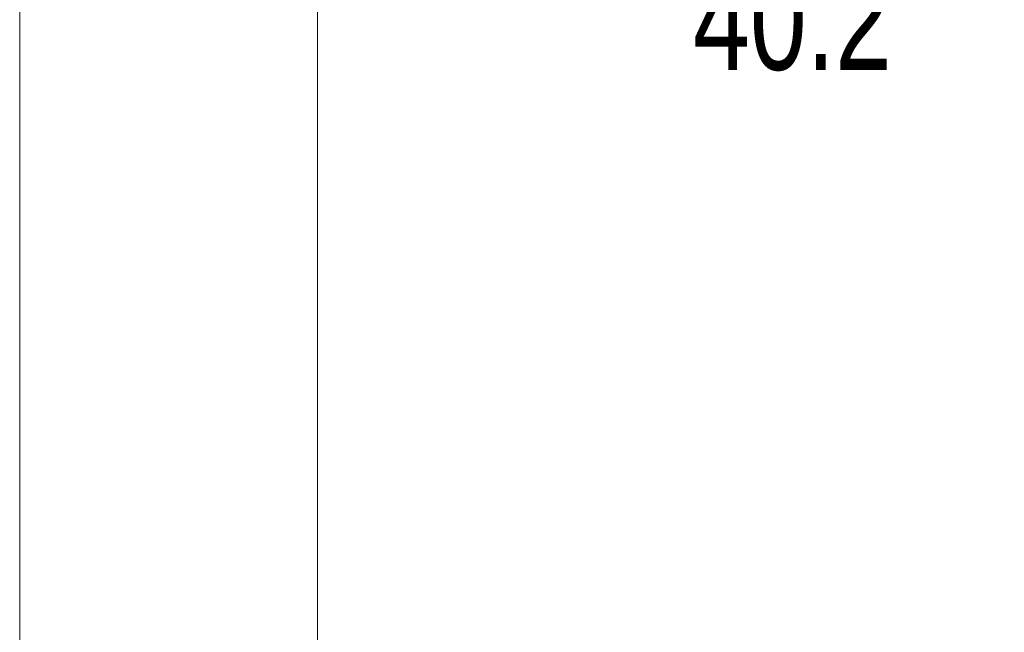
# Model space of a CAD drawing. Header units: millimetres. Extents: x 0 to 863, y 0 to 558.
# Tile 59 of 61: x 733 to 784, y 336 to 368. Entities that reach past the tile are written whole.
import ezdxf

# ---------------------------------------------------------------- set-up
doc = ezdxf.new("R2010")
doc.units = ezdxf.units.MM
doc.styles.add('SLDTEXTSTYLE0', font='TXT', dxfattribs={"width": 0.75})
doc.dimstyles.new('SLDDIMSTYLE0', dxfattribs={"dimtxt": 5.291667, "dimasz": 3.175, "dimexe": 0, "dimexo": 0.0625, "dimgap": 1.322917, "dimtad": 0, "dimtih": 1, "dimtoh": 1, "dimdec": 1, "dimlfac": 2.6, "dimrnd": 1e-09, "dimzin": 12, "dimdsep": 46, "dimtxsty": 'SLDTEXTSTYLE0', "dimsah": 1, "dimcen": 0.09, "dimadec": 0, "dimazin": 3, "dimtfac": 1, "dimtdec": 1, "dimtofl": 0, "dimtmove": 0, "dimatfit": 3, "dimfxl": 1, "dimfrac": 2, "dimtolj": 1, "dimtzin": 12, "dimarcsym": 0})

# ---------------------------------------------------------------- blocks, each defined once
blk = doc.blocks.new('_D_6')
at = {"color": 7, "linetype": 'Continuous', "lineweight": 0}
for p, q in [((768.308, 380.331), (766.699, 380.331)), ((766.699, 380.331), (766.699, 371.923)), ((781.988, 380.331), (783.598, 380.331)), ((783.598, 380.331), (783.598, 371.923)), ((733.351, 334.084), (733.351, 375.775)), ((748.812, 299.552), (748.812, 375.775)), ((733.351, 372.6), (748.812, 372.6)), ((748.812, 372.6), (764.016, 372.6)), ((766.699, 371.923), (768.308, 371.923)), ((783.598, 371.923), (781.988, 371.923))]:
    blk.add_line(p, q, dxfattribs=at)
for points in [[(733.351, 372.6), (736.526, 372.092), (736.526, 373.108)], [(748.812, 372.6), (745.637, 373.108), (745.637, 372.092)]]:
    blk.add_solid(points, dxfattribs=at)
at = {"color": 7, "linetype": 'Continuous', "lineweight": 0, "char_height": 5.2917, "attachment_point": 1, "style": 'SLDTEXTSTYLE0'}
for s, insert in [('1.58', (768.308, 378.745)), ('40.2', (768.308, 370.616))]:
    blk.add_mtext(s, dxfattribs=dict(at, insert=insert))

msp = doc.modelspace()

# ---------------------------------------------------------------- dimensions: what is measured, and where the dimension line sits
at = {"color": 7, "linetype": 'Continuous', "lineweight": 0}
dim = msp.add_linear_dim(base=(733.351, 372.6), p1=(748.812, 298.282), p2=(733.351, 332.814), dimstyle='SLDDIMSTYLE0', dxfattribs=at)
dim.commit()
dim.dimension.update_dxf_attribs({"geometry": '_D_6', "text_midpoint": (775.148, 372.6), "dimtype": 160})

doc.saveas('drawing.dxf')
